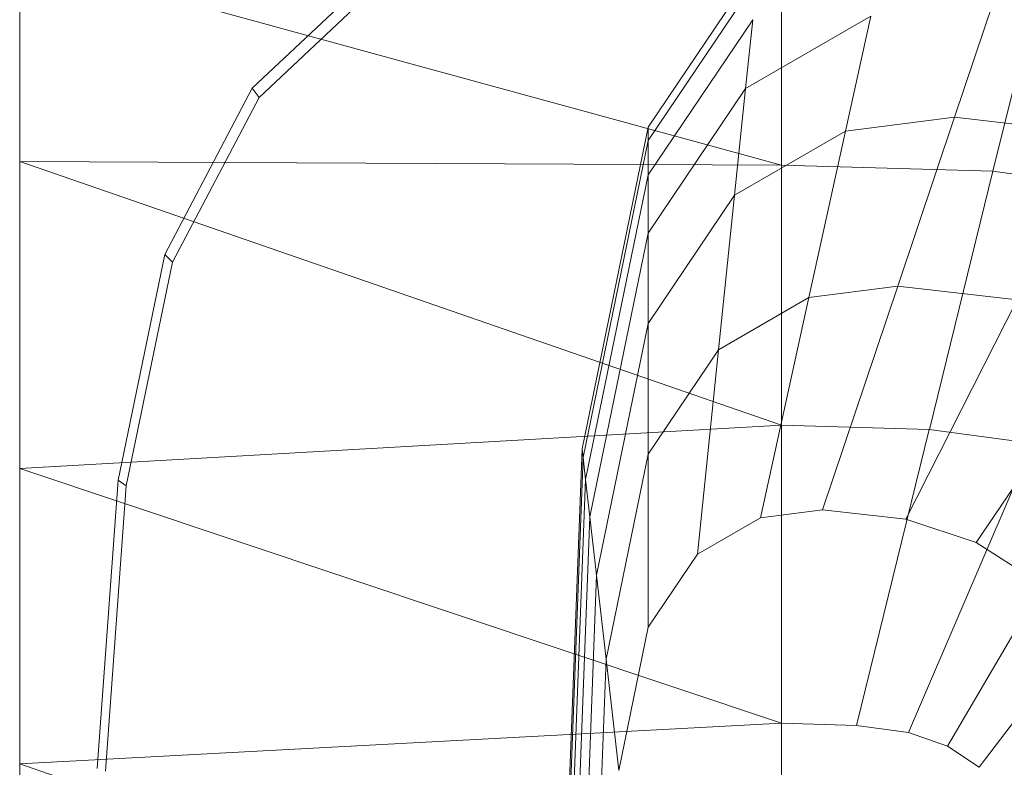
# Model space of a CAD drawing. Header units: metres. Extents: x 391.1 to 430.4, y 12.7 to 28.4.
# Tile 40 of 169: x 401.492 to 401.625, y 26.653 to 26.754. Entities that reach past the tile are written whole.
import ezdxf

# ---------------------------------------------------------------- set-up
doc = ezdxf.new("R2010")
doc.units = ezdxf.units.M
for name, color, linetype, lineweight in [('02_MOBILIARIO', 7, 'Continuous', 18), ('A-DETL-____-MBND', 7, 'Continuous', 18), ('A-GENM-____-OTLN', 7, 'Continuous', 18)]:
    doc.layers.add(name, color=color, linetype=linetype, lineweight=lineweight)

# ---------------------------------------------------------------- blocks, each defined once
blk = doc.blocks.new('Family - Rentamans PB-155389-02_CLI_AIRE_P0')
at = {"layer": 'A-DETL-____-MBND', "color": 253, "true_color": 0xaaaaaa}
for p, q in [((0, 0.36146), (0, 0.00406)), ((0, 0.32734), (0, 0.29972)), ((0, 0.32734), (0.10273, 0.29924)), ((0.03136, 0.30959), (0.04977, 0.3269)), ((0.03228, 0.30834), (0.05051, 0.32548)), ((0.08473, 0.30435), (0.09963, 0.32643)), ((0.10273, 0.32574), (0.10273, 0.29924)), ((0.08473, 0.30256), (0.09941, 0.32432)), ((0.13772, 0.3247), (0.13123, 0.29839)), ((0.12606, 0.30567), (0.13135, 0.32141)), ((0.08473, 0.29792), (0.09884, 0.31884)), ((0.09788, 0.30955), (0.11476, 0.31932)), ((0.09884, 0.31884), (0.09788, 0.30955)), ((0.11476, 0.31932), (0.11135, 0.30381)), ((0.01958, 0.28716), (0.03136, 0.30959)), ((0.03228, 0.30834), (0.03136, 0.30959)), ((0.08473, 0.29006), (0.09788, 0.30955)), ((0.09788, 0.30955), (0.09638, 0.29516)), ((0.02062, 0.28613), (0.03228, 0.30834)), ((0.11135, 0.30381), (0.12606, 0.30567)), ((0.1184, 0.28289), (0.12606, 0.30567)), ((0.12606, 0.30567), (0.14581, 0.30344)), ((0.07584, 0.26096), (0.08473, 0.30435)), ((0.08473, 0.30256), (0.08473, 0.30435)), ((0.09638, 0.29516), (0.11135, 0.30381)), ((0.11135, 0.30381), (0.10642, 0.28138)), ((0.07598, 0.25981), (0.08473, 0.30256)), ((0.08473, 0.29792), (0.08473, 0.30256)), ((0, 0.29972), (0, 0.2583)), ((0.10273, 0.29924), (0, 0.29972)), ((0, 0.29972), (0.10273, 0.26415)), ((0.10273, 0.29924), (0.10273, 0.26415)), ((0.13123, 0.29839), (0.10273, 0.29924)), ((0.07631, 0.25683), (0.08473, 0.29792)), ((0.08473, 0.29792), (0.08473, 0.29006)), ((0.13123, 0.29839), (0.12265, 0.26356)), ((0.1511, 0.29571), (0.13123, 0.29839)), ((0.08473, 0.27788), (0.09638, 0.29516)), ((0.09638, 0.29516), (0.09423, 0.27433)), ((0.07689, 0.25177), (0.08473, 0.29006)), ((0.08473, 0.29006), (0.08473, 0.27788)), ((0.01327, 0.25673), (0.01958, 0.28716)), ((0.02062, 0.28613), (0.01958, 0.28716)), ((0.01437, 0.25599), (0.02062, 0.28613)), ((0.10642, 0.28138), (0.1184, 0.28289)), ((0.10826, 0.25273), (0.1184, 0.28289)), ((0.1184, 0.28289), (0.13449, 0.28107)), ((0.09423, 0.27433), (0.10642, 0.28138)), ((0.10642, 0.28138), (0.09989, 0.25167)), ((0.1195, 0.25146), (0.13449, 0.28107)), ((0.07778, 0.24394), (0.08473, 0.27788)), ((0.08473, 0.27788), (0.08473, 0.26025)), ((0.12897, 0.24833), (0.14804, 0.27659)), ((0.08473, 0.26025), (0.09423, 0.27433)), ((0.09423, 0.27433), (0.09137, 0.24674)), ((0.10273, 0.26415), (0, 0.2583)), ((0.10273, 0.26415), (0.10273, 0.22395)), ((0.12264, 0.26356), (0.10273, 0.26415)), ((0.12264, 0.26356), (0.11281, 0.22365)), ((0.12264, 0.26356), (0.13653, 0.26169)), ((0.11983, 0.2227), (0.13653, 0.26169)), ((0.07287, 0.18276), (0.07584, 0.26096)), ((0.07598, 0.25981), (0.07584, 0.26096)), ((0.07907, 0.2326), (0.08473, 0.26025)), ((0.08473, 0.26025), (0.08473, 0.23691)), ((0.07304, 0.18276), (0.07598, 0.25981)), ((0.07631, 0.25683), (0.07598, 0.25981)), ((0, 0.2583), (0, 0.2185)), ((0, 0.2583), (0.10273, 0.22395)), ((0.14692, 0.25809), (0.12509, 0.22088)), ((0.01046, 0.21786), (0.01327, 0.25673)), ((0.01437, 0.25599), (0.01327, 0.25673)), ((0.074, 0.19601), (0.07631, 0.25683)), ((0.07689, 0.25177), (0.07631, 0.25683)), ((0.01159, 0.21751), (0.01437, 0.25599)), ((0.09989, 0.25167), (0.10826, 0.25273)), ((0.10826, 0.25273), (0.1195, 0.25146)), ((0.15537, 0.25241), (0.12937, 0.21801)), ((0.07426, 0.18276), (0.07689, 0.25177)), ((0.07689, 0.25177), (0.07778, 0.24394)), ((0.09137, 0.24674), (0.09989, 0.25167)), ((0.1195, 0.25146), (0.12897, 0.24833)), ((0.12897, 0.24833), (0.13667, 0.24339)), ((0.08473, 0.23691), (0.09137, 0.24674)), ((0.07545, 0.18276), (0.07778, 0.24394)), ((0.07778, 0.24394), (0.07907, 0.2326)), ((0.08078, 0.21759), (0.08473, 0.23691)), ((0.07717, 0.18276), (0.07907, 0.2326)), ((0.08078, 0.21759), (0.07907, 0.2326)), ((0.10273, 0.22395), (0, 0.2185)), ((0.10273, 0.22395), (0.10273, 0.18276)), ((0.10273, 0.22395), (0.11281, 0.22365)), ((0.11281, 0.22365), (0.11983, 0.2227)), ((0.11983, 0.2227), (0.12509, 0.22088)), ((0.12509, 0.22088), (0.12937, 0.21801)), ((0, 0.2185), (0, 0.18276)), ((0, 0.2185), (0.10273, 0.18276))]:
    blk.add_line(p, q, dxfattribs=at)
blk = doc.blocks.new('Family - LONDR55-XX_ZZ-ARQ-CAA-M3D-Londres55-155345-02_CLI_AIRE_P0')
at = {"layer": 'A-GENM-____-OTLN', "color": 253, "true_color": 0xaaaaaa}
blk.add_line((0.6, 0.03), (0, 0.03), dxfattribs=at)
blk = doc.blocks.new('Family - Mirall PB-155794-02_CLI_AIRE_P0')
blk.add_blockref('Family - LONDR55-XX_ZZ-ARQ-CAA-M3D-Londres55-155345-02_CLI_AIRE_P0', (0, 0))
blk = doc.blocks.new('LONDR55-XX_ZZ-ARQ-CAA-M3D-Londres55_ifc-1-02_CLI_AIRE_P0')
at = {"layer": '02_MOBILIARIO', "color": 253, "lineweight": 18, "true_color": 0xaaaaaa}
blk.add_blockref('Family - Rentamans PB-155389-02_CLI_AIRE_P0', (401.49193, 26.43532), dxfattribs=at)
at = {"layer": 'A-GENM-____-OTLN', "color": 253, "lineweight": 18, "true_color": 0xaaaaaa, "rotation": 270}
blk.add_blockref('Family - Mirall PB-155794-02_CLI_AIRE_P0', (401.46193, 26.91762), dxfattribs=at)

msp = doc.modelspace()

# ---------------------------------------------------------------- block references
at = {"lineweight": 5}
msp.add_blockref('LONDR55-XX_ZZ-ARQ-CAA-M3D-Londres55_ifc-1-02_CLI_AIRE_P0', (0, 0), dxfattribs=at)

doc.saveas('drawing.dxf')
